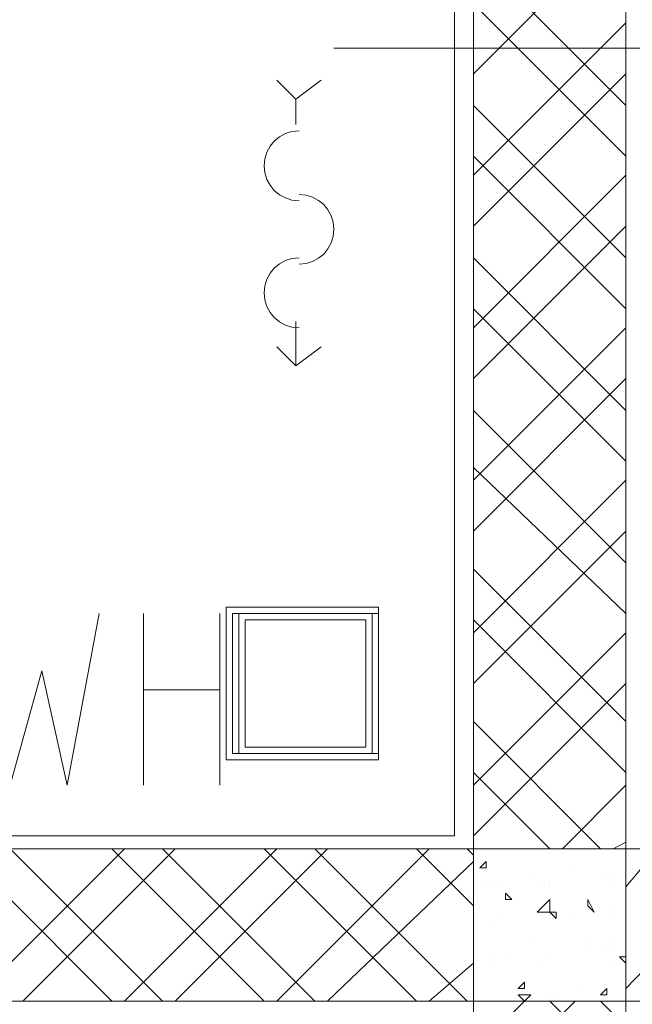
# Model space of a CAD drawing. Header units: millimetres. Extents: x 17 to 403, y 12 to 285.
# Tile 103 of 145: x 262.28 to 266.36, y 166.35 to 172.91. Entities that reach past the tile are written whole.
import ezdxf

# ---------------------------------------------------------------- set-up
doc = ezdxf.new("R2010")
doc.units = ezdxf.units.MM
doc.layers.add('LINE_000000', color=7, linetype='Continuous')

msp = doc.modelspace()

# ---------------------------------------------------------------- linework, layer by layer
at = {"layer": 'LINE_000000', "lineweight": 0}
for p, q in [((265.176, 179.6203), (265.176, 167.4707)), ((265.303, 172.5507), (266.319, 173.5667)), ((266.319, 172.339), (265.303, 173.355)), ((266.319, 172.0003), (265.303, 173.0163)), ((265.303, 171.8733), (266.319, 172.8893)), ((281.8977, 172.72), (264.3717, 172.72)), ((265.303, 171.5347), (266.319, 172.5507)), ((264.1177, 172.212), (264.1177, 172.3813)), ((266.319, 171.323), (265.303, 172.339)), ((266.319, 170.9843), (265.303, 172.0003)), ((265.303, 170.8573), (266.319, 171.8733)), ((265.303, 170.5187), (266.319, 171.5347)), ((266.319, 170.307), (265.303, 171.323)), ((266.319, 169.9683), (265.303, 170.9843)), ((264.1177, 170.6033), (264.1177, 170.8997)), ((265.303, 169.8413), (266.319, 170.8573)), ((265.303, 169.5027), (266.319, 170.5187)), ((266.319, 169.291), (265.303, 170.307)), ((266.319, 168.9523), (265.303, 169.926)), ((265.303, 168.8253), (266.319, 169.8413)), ((265.303, 168.4867), (266.319, 169.5027)), ((266.319, 168.2327), (265.303, 169.2487)), ((263.1017, 167.8093), (263.1017, 168.9523)), ((263.6097, 168.9523), (263.6097, 167.8093)), ((266.319, 167.894), (265.303, 168.91)), ((265.303, 167.8093), (266.319, 168.8253)), ((263.1017, 168.4443), (263.6097, 168.4443)), ((265.303, 167.4707), (266.319, 168.4867)), ((266.1497, 167.386), (265.303, 168.2327)), ((265.811, 167.386), (265.303, 167.894)), ((265.8957, 167.386), (266.319, 167.8093)), ((265.176, 167.4707), (240.8767, 167.4707)), ((266.2343, 167.386), (266.319, 167.4283)), ((262.89, 166.37), (261.874, 167.386)), ((261.9587, 166.37), (262.9747, 167.386)), ((263.2287, 166.37), (262.2127, 167.386)), ((262.2973, 166.37), (263.3133, 167.386)), ((263.906, 166.37), (262.89, 167.386)), ((262.9747, 166.37), (263.9907, 167.386)), ((264.2447, 166.37), (263.2287, 167.386)), ((263.3133, 166.37), (264.3293, 167.386)), ((264.922, 166.37), (263.906, 167.386)), ((263.9907, 166.37), (265.0067, 167.386)), ((265.2607, 166.37), (264.2447, 167.386)), ((265.303, 167.005), (264.922, 167.386)), ((265.303, 167.3437), (265.2607, 167.386)), ((266.319, 166.4547), (267.208, 167.386)), ((266.319, 167.132), (266.5307, 167.386)), ((264.3293, 166.37), (265.303, 167.3013)), ((265.3453, 167.259), (265.3877, 167.3013)), ((265.3453, 167.259), (265.3877, 167.259)), ((265.3877, 167.259), (265.3877, 167.3013)), ((265.9803, 167.259), (265.9803, 167.259)), ((265.684, 167.2167), (265.684, 167.2167)), ((266.192, 167.2167), (266.192, 167.2167)), ((266.2343, 167.2167), (266.2343, 167.2167)), ((265.3877, 167.1743), (265.3877, 167.1743)), ((265.43, 167.132), (265.43, 167.132)), ((265.4723, 167.1743), (265.4723, 167.1743)), ((265.7263, 167.132), (265.7263, 167.132)), ((265.811, 167.1743), (265.811, 167.1743)), ((265.811, 167.132), (265.811, 167.132)), ((266.2343, 167.132), (266.2343, 167.132)), ((265.5147, 167.0473), (265.5147, 167.0897)), ((265.557, 167.0473), (265.5147, 167.0897)), ((265.5147, 167.0473), (265.557, 167.0473)), ((266.065, 167.005), (266.065, 167.0473)), ((266.1073, 166.9627), (266.065, 167.0473)), ((266.065, 167.005), (266.1073, 166.9627)), ((266.2343, 167.005), (266.2343, 167.005)), ((265.7687, 166.9627), (265.7687, 166.9627)), ((265.811, 166.9627), (265.8533, 166.9627)), ((265.811, 166.9627), (265.8533, 166.9203)), ((265.8533, 166.9203), (265.8533, 166.9627)), ((265.938, 166.9627), (265.938, 166.9627)), ((266.2343, 166.9627), (266.2343, 166.9627)), ((265.43, 166.878), (265.43, 166.878)), ((265.4723, 166.9203), (265.4723, 166.9203)), ((265.4723, 166.9203), (265.4723, 166.9203)), ((265.811, 166.9203), (265.811, 166.9203)), ((265.684, 166.751), (265.684, 166.751)), ((266.065, 166.751), (266.065, 166.751)), ((266.2343, 166.751), (266.2343, 166.751)), ((266.065, 166.7087), (266.065, 166.7087)), ((266.192, 166.7087), (266.192, 166.7087)), ((266.2343, 166.7087), (266.2343, 166.7087)), ((265.0067, 166.37), (265.303, 166.624)), ((265.43, 166.6663), (265.43, 166.6663)), ((265.43, 166.624), (265.43, 166.624)), ((265.557, 166.6663), (265.557, 166.6663)), ((265.7687, 166.624), (265.7687, 166.624)), ((265.811, 166.6663), (265.811, 166.6663)), ((265.811, 166.6663), (265.811, 166.6663)), ((266.2343, 166.624), (266.2343, 166.624)), ((266.2767, 166.6663), (266.319, 166.6663)), ((266.2767, 166.6663), (266.319, 166.624)), ((265.303, 166.5393), (265.303, 166.5393)), ((265.5993, 166.4547), (265.6417, 166.497)), ((265.6417, 166.4547), (265.6417, 166.497)), ((265.5993, 166.4547), (265.6417, 166.4547)), ((265.5993, 166.4123), (265.684, 166.4123)), ((265.5993, 166.4123), (265.6417, 166.37)), ((265.6417, 166.37), (265.684, 166.4123)), ((265.811, 166.4123), (265.811, 166.4123)), ((265.8533, 166.4123), (265.8533, 166.4123)), ((266.0227, 166.4547), (266.0227, 166.4547)), ((266.1497, 166.4123), (266.192, 166.4547)), ((266.1497, 166.4123), (266.192, 166.4123)), ((266.192, 166.4123), (266.192, 166.4547)), ((266.192, 166.4547), (266.192, 166.4547)), ((265.303, 166.0313), (265.6417, 166.37)), ((265.303, 165.6927), (265.9803, 166.37)), ((266.319, 165.862), (265.811, 166.37)), ((266.319, 166.2007), (266.1497, 166.37))]:
    msp.add_line(p, q, dxfattribs=at)
for points in [[(265.303, 167.386), (266.319, 167.386), (266.319, 179.705), (265.303, 179.705), (265.303, 167.386)], [(264.668, 167.9787), (264.668, 168.9947), (263.652, 168.9947), (263.652, 167.9787), (264.668, 167.9787)], [(264.668, 168.021), (264.668, 168.9523), (263.6943, 168.9523), (263.6943, 168.021), (264.668, 168.021)], [(264.6257, 168.021), (264.6257, 168.9523), (263.7367, 168.9523), (263.7367, 168.021), (264.6257, 168.021)], [(264.5833, 168.0633), (264.5833, 168.91), (263.779, 168.91), (263.779, 168.0633), (264.5833, 168.0633)], [(265.303, 166.37), (265.303, 167.386), (240.665, 167.386), (240.665, 166.37), (265.303, 166.37)], [(266.319, 167.386), (265.303, 167.386), (265.303, 166.37), (266.319, 166.37), (266.319, 167.386)], [(278.765, 166.37), (278.765, 167.386), (266.319, 167.386), (266.319, 166.37), (278.765, 166.37)], [(265.7263, 166.9627), (265.811, 167.0473), (265.811, 166.9627), (265.7263, 166.9627)], [(265.303, 154.0087), (266.319, 154.0087), (266.319, 166.37), (265.303, 166.37), (265.303, 154.0087)]]:
    msp.add_lwpolyline(points, close=True, dxfattribs=at)
for points in [[(264.287, 172.5083), (264.1177, 172.3813), (263.9907, 172.5083)], [(264.1388, 172.1697), (264.0919, 172.1649), (264.0482, 172.1514), (264.0086, 172.1299), (263.9742, 172.1015), (263.9458, 172.067), (263.9243, 172.0275), (263.9107, 171.9838), (263.906, 171.9368), (263.9107, 171.8899), (263.9243, 171.8462), (263.9458, 171.8067), (263.9742, 171.7722), (264.0086, 171.7438), (264.0482, 171.7223), (264.0919, 171.7087), (264.1388, 171.704)], [(264.1388, 171.2807), (264.1858, 171.2854), (264.2295, 171.299), (264.269, 171.3204), (264.3035, 171.3489), (264.3319, 171.3833), (264.3534, 171.4229), (264.3669, 171.4666), (264.3717, 171.5135), (264.3669, 171.5604), (264.3534, 171.6041), (264.3319, 171.6437), (264.3035, 171.6781), (264.269, 171.7066), (264.2295, 171.728), (264.1858, 171.7416), (264.1388, 171.7463)], [(264.1388, 171.323), (264.0919, 171.3183), (264.0482, 171.3047), (264.0086, 171.2832), (263.9742, 171.2548), (263.9458, 171.2204), (263.9243, 171.1808), (263.9107, 171.1371), (263.906, 171.0902), (263.9107, 171.0432), (263.9243, 170.9995), (263.9458, 170.96), (263.9742, 170.9255), (264.0086, 170.8971), (264.0482, 170.8756), (264.0919, 170.8621), (264.1388, 170.8573)], [(264.287, 170.7303), (264.1177, 170.6033), (263.9907, 170.7303)], [(262.001, 168.9523), (262.2127, 167.8093), (262.4243, 168.5713), (262.5937, 167.8093), (262.8053, 168.9523)]]:
    msp.add_lwpolyline(points, dxfattribs=at)

doc.saveas('drawing.dxf')
